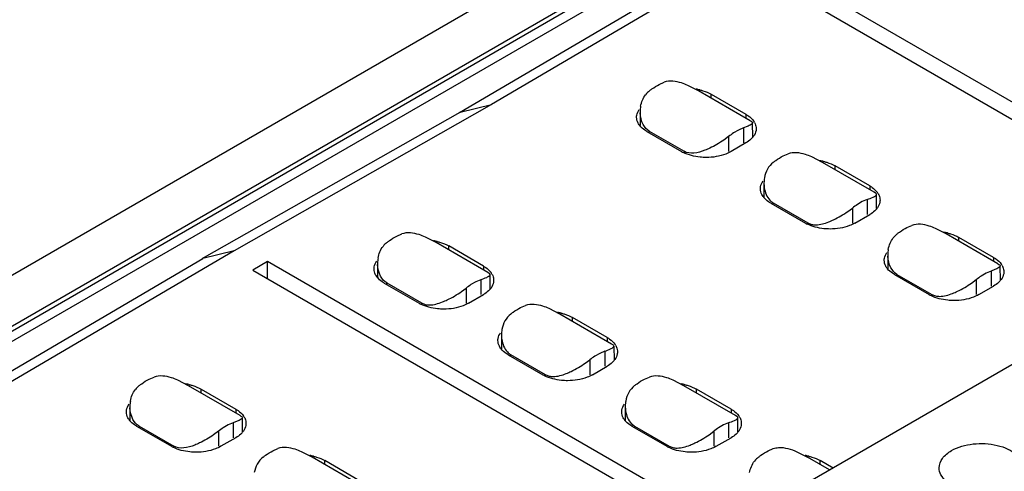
# Model space of a CAD drawing. Header units: inches. Extents: x 0 to 22, y 0 to 17.
# Tile 13 of 51: x 3.566 to 4.12, y 13.627 to 13.881. Entities that reach past the tile are written whole.
import ezdxf

# ---------------------------------------------------------------- set-up
doc = ezdxf.new("R2010")
doc.units = ezdxf.units.IN
doc.header["$LTSCALE"] = 1.21
doc.header["$MEASUREMENT"] = 0
doc.layers.get('0').update_dxf_attribs({"linetype": 'CONTINUOUS'})

msp = doc.modelspace()

# ---------------------------------------------------------------- linework, layer by layer
at = {"color": 7, "linetype": 'CONTINUOUS'}
for p, q in [((4.736179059, 14.0406562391), (3.5892184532, 13.3784155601)), ((4.027687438, 14.0062513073), (2.8807268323, 13.3440106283)), ((4.0594337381, 13.9959112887), (2.9124731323, 13.3336706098)), ((2.915898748, 13.3330741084), (4.0628593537, 13.9953147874)), ((4.0674935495, 13.9920293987), (2.9205329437, 13.3297887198)), ((3.8135962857, 13.8288041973), (3.9560758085, 13.9124525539)), ((3.9736108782, 13.9167695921), (3.8314919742, 13.8332670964)), ((4.2517887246, 13.7609753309), (3.9924506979, 13.9107138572)), ((3.984099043, 13.9058917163), (4.2434370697, 13.75615319)), ((3.9259016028, 13.8446282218), (3.9286660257, 13.8458216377)), ((3.9479435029, 13.840978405), (3.9419412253, 13.8440915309)), ((3.9770142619, 13.8241934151), (3.9479435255, 13.840978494)), ((3.9550808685, 13.8368574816), (3.9550808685, 13.8390626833)), ((3.9550808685, 13.8390626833), (3.9745680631, 13.8278110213)), ((3.6689921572, 13.7467564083), (3.8139569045, 13.8289500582)), ((3.8314919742, 13.8332670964), (3.6868707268, 13.7512094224)), ((3.8139569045, 13.8289500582), (3.813613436, 13.8288141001)), ((3.8139569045, 13.8289500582), (3.8314919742, 13.8332670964)), ((3.9151235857, 13.8294653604), (3.9150632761, 13.8214855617)), ((3.9745680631, 13.8278110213), (3.9745680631, 13.8256058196)), ((3.9188903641, 13.8181667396), (3.9383775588, 13.8069150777)), ((3.9202760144, 13.8173666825), (3.9202830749, 13.8183008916)), ((3.9202830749, 13.8183008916), (3.9397705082, 13.8070490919)), ((3.9703783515, 13.8189479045), (3.9675901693, 13.8173403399)), ((3.9731458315, 13.8201395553), (3.9703783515, 13.8189479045)), ((3.9731458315, 13.8201395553), (3.9731775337, 13.8117319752)), ((3.9752901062, 13.8209565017), (3.9731458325, 13.8201395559)), ((3.9783813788, 13.8150440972), (3.9783515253, 13.822961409)), ((3.9648252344, 13.8153422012), (3.9621065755, 13.81334089)), ((3.9648252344, 13.8153422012), (3.9648252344, 13.8069150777)), ((3.9397705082, 13.8070490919), (3.9397705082, 13.8063795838)), ((3.9745680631, 13.8117372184), (3.9662164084, 13.8069150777)), ((3.9954987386, 13.8044437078), (3.9982631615, 13.8056371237)), ((4.0175406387, 13.800793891), (4.0115383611, 13.8039070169)), ((4.0466113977, 13.7840089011), (4.0175406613, 13.8007939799)), ((4.0246779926, 13.7966729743), (4.0246779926, 13.798878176)), ((4.0441651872, 13.7876265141), (4.0246779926, 13.798878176)), ((3.9847207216, 13.7892808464), (3.9846604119, 13.7813010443)), ((4.0441651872, 13.7876265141), (4.0441651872, 13.7854213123)), ((4.0427429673, 13.7799550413), (4.0399754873, 13.7787633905)), ((4.0427429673, 13.7799550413), (4.0427746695, 13.771547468)), ((4.0474107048, 13.7835018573), (4.0466115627, 13.784008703)), ((4.0476882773, 13.782276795), (4.047948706, 13.7827768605)), ((4.0479785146, 13.7748596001), (4.0479486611, 13.7827768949)), ((3.9884874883, 13.7779822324), (4.0079746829, 13.7667305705)), ((3.9898731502, 13.7771821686), (3.9898802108, 13.7781163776)), ((3.9898802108, 13.7781163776), (4.009367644, 13.7668645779)), ((4.0318259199, 13.7732403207), (4.0344217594, 13.7751580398)), ((4.0344223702, 13.7751576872), (4.0344223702, 13.7667305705)), ((4.0399754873, 13.7787633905), (4.0371873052, 13.7771558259)), ((4.0358135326, 13.7667305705), (4.0441651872, 13.7715527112)), ((4.009367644, 13.7668645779), (4.009367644, 13.766195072)), ((4.009367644, 13.7668645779), (4.0114927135, 13.7660210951)), ((4.065095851, 13.7642592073), (4.067860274, 13.7654526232)), ((4.0871377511, 13.7606093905), (4.0811354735, 13.7637225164)), ((3.7783556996, 13.7594370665), (3.7811201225, 13.7606304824)), ((3.8003975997, 13.7557872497), (3.7943953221, 13.7589003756)), ((4.1162085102, 13.7438244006), (4.0871377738, 13.7606094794)), ((4.0942751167, 13.7564884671), (4.0942751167, 13.7586936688)), ((4.1137623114, 13.7474420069), (4.0942751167, 13.7586936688)), ((3.8294683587, 13.7390022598), (3.8003976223, 13.7557873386)), ((3.8075349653, 13.7516663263), (3.8075349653, 13.753871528)), ((3.8270221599, 13.742619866), (3.8075349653, 13.753871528)), ((3.5268561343, 13.6632440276), (3.6693356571, 13.7468923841)), ((3.6868707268, 13.7512094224), (3.5447518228, 13.6677069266)), ((3.6689922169, 13.7467564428), (3.6689750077, 13.7467465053)), ((3.6693356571, 13.7468923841), (3.6689922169, 13.7467564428)), ((3.6868707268, 13.7512094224), (3.6693356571, 13.7468923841)), ((4.054317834, 13.7490963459), (4.0542575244, 13.7411165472)), ((4.1137623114, 13.7474420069), (4.1137623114, 13.7452368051)), ((3.7057105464, 13.7451536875), (3.6973588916, 13.7403315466)), ((3.7057105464, 13.7355094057), (3.7057105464, 13.7451536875)), ((3.9650485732, 13.5954151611), (3.7057105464, 13.7451536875)), ((3.7675776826, 13.7442742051), (3.7675173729, 13.7362944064)), ((3.8270221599, 13.742619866), (3.8270221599, 13.7404146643)), ((4.1144843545, 13.7405874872), (4.1123400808, 13.7397705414)), ((4.1175756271, 13.7346750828), (4.1175457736, 13.7425923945)), ((3.6973588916, 13.7403315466), (3.9566969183, 13.5905930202)), ((3.8255999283, 13.7349484), (3.8228324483, 13.7337567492)), ((3.8255999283, 13.7349484), (3.8256316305, 13.7265408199)), ((3.8302676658, 13.738495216), (3.8294685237, 13.7390020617)), ((3.8305452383, 13.7372701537), (3.830805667, 13.7377702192)), ((3.8308354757, 13.7298529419), (3.8308056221, 13.7377702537)), ((4.0580846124, 13.7377977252), (4.077571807, 13.7265460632)), ((4.0594702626, 13.7369976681), (4.0594773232, 13.7379318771)), ((4.0594773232, 13.7379318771), (4.0789647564, 13.7266800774)), ((4.1014230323, 13.7330558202), (4.1040188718, 13.7349735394)), ((4.1040194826, 13.7349731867), (4.1040194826, 13.7265460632)), ((4.1095725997, 13.73857889), (4.1067844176, 13.7369713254)), ((4.1123400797, 13.7397705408), (4.1095725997, 13.73857889)), ((4.1123400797, 13.7397705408), (4.1123717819, 13.7313629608)), ((3.771344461, 13.7329755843), (3.7908316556, 13.7217239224)), ((3.7727301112, 13.7321755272), (3.7727371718, 13.7331097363)), ((3.7727371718, 13.7331097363), (3.792224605, 13.7218579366)), ((3.8146828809, 13.7282336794), (3.8172787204, 13.7301513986)), ((3.8172793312, 13.7301510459), (3.8172793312, 13.7217239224)), ((3.8228324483, 13.7337567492), (3.8200442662, 13.7321491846)), ((4.1054106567, 13.7265460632), (4.1137623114, 13.731368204)), ((3.8186705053, 13.7217239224), (3.8270221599, 13.7265460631)), ((4.0789647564, 13.7266800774), (4.0789647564, 13.7260105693)), ((4.0789647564, 13.7266800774), (4.081089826, 13.7258365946)), ((3.792224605, 13.7218579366), (3.792224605, 13.7211884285)), ((3.792224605, 13.7218579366), (3.7943496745, 13.7210144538)), ((3.8479528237, 13.7192525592), (3.8507172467, 13.7204459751)), ((3.8699947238, 13.7156027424), (3.8639924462, 13.7187158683)), ((3.8990654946, 13.6988177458), (3.8699947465, 13.7156028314)), ((3.8771320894, 13.711481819), (3.8771320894, 13.7136870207)), ((3.8966192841, 13.7024353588), (3.8771320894, 13.7136870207)), ((3.8371748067, 13.7040896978), (3.8371144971, 13.6961098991)), ((3.8966192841, 13.7024353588), (3.8966192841, 13.700230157)), ((3.8998648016, 13.698310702), (3.8990656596, 13.6988175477)), ((3.9001423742, 13.6970856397), (3.9004028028, 13.6975857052)), ((3.900402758, 13.6975857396), (3.9004326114, 13.6896684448)), ((3.8409415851, 13.6927910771), (3.8604287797, 13.6815394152)), ((3.8423272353, 13.69199102), (3.8423342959, 13.6929252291)), ((3.8423342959, 13.6929252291), (3.8618217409, 13.6816734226)), ((3.8924295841, 13.6935722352), (3.889641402, 13.6919646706)), ((3.8951970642, 13.694763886), (3.8924295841, 13.6935722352)), ((3.8951970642, 13.694763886), (3.8952287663, 13.6863563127)), ((3.8842800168, 13.6880491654), (3.8868758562, 13.6899668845)), ((3.886876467, 13.6899665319), (3.886876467, 13.6815394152)), ((3.8882676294, 13.6815394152), (3.8966192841, 13.6863615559)), ((3.6391614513, 13.679068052), (3.6419258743, 13.680261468)), ((3.8618217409, 13.6816734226), (3.8618217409, 13.6810039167)), ((3.8618217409, 13.6816734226), (3.8639468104, 13.6808299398)), ((3.9175499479, 13.679068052), (3.9203143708, 13.6802614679)), ((3.6612033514, 13.6754182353), (3.6552010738, 13.6785313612)), ((3.6902741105, 13.6586332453), (3.6612033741, 13.6754183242)), ((3.939591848, 13.6754182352), (3.9335895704, 13.6785313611)), ((3.968662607, 13.6586332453), (3.9395918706, 13.6754183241)), ((3.668340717, 13.6712973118), (3.668340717, 13.6735025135)), ((3.668340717, 13.6735025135), (3.6878279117, 13.6622508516)), ((3.9467292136, 13.6712973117), (3.9467292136, 13.6735025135)), ((3.9662164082, 13.6622508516), (3.9467292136, 13.6735025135)), ((3.6283834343, 13.6639051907), (3.6283231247, 13.6559253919)), ((3.9067719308, 13.6639051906), (3.9067116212, 13.6559253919)), ((3.6878279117, 13.6622508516), (3.6878279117, 13.6600456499)), ((3.6916412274, 13.6494839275), (3.6916113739, 13.6574012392)), ((3.9662164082, 13.6622508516), (3.9662164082, 13.6600456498)), ((3.969461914, 13.6581262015), (3.968662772, 13.6586330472)), ((3.9697394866, 13.6569011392), (3.9699999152, 13.6574012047)), ((3.9700297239, 13.6494839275), (3.9699998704, 13.6574012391)), ((3.6321502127, 13.6526065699), (3.6516374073, 13.6413549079)), ((3.6335358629, 13.6518065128), (3.6335429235, 13.6527407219)), ((3.6335429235, 13.6527407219), (3.6530303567, 13.6414889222)), ((3.6836382, 13.6533877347), (3.6808500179, 13.6517801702)), ((3.6864056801, 13.6545793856), (3.6836382, 13.6533877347)), ((3.6864056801, 13.6545793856), (3.6864373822, 13.6461718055)), ((3.6885499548, 13.655396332), (3.6864056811, 13.6545793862)), ((3.9105387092, 13.6526065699), (3.9300259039, 13.6413549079)), ((3.9119243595, 13.6518065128), (3.91193142, 13.6527407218)), ((3.91193142, 13.6527407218), (3.9314188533, 13.6414889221)), ((3.9620266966, 13.6533877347), (3.9592385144, 13.6517801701)), ((3.9647941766, 13.6545793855), (3.9620266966, 13.6533877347)), ((3.9647941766, 13.6545793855), (3.9648258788, 13.6461718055)), ((3.6780850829, 13.6497820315), (3.675366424, 13.6477807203)), ((3.6780850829, 13.6497820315), (3.6780850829, 13.6413549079)), ((3.9538771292, 13.6478646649), (3.9564729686, 13.649782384)), ((3.9564735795, 13.6497820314), (3.9564735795, 13.6413549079)), ((3.6530303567, 13.6414889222), (3.6530303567, 13.640819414)), ((3.6878279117, 13.6461770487), (3.679476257, 13.6413549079)), ((3.9314188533, 13.6414889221), (3.9314188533, 13.640819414)), ((3.9314188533, 13.6414889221), (3.9335439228, 13.6406454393)), ((3.9578647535, 13.6413549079), (3.9662164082, 13.6461770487)), ((3.7087585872, 13.638883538), (3.7115230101, 13.640076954)), ((3.7308004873, 13.6352337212), (3.7247982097, 13.6383468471)), ((3.7598712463, 13.6184487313), (3.7308005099, 13.6352338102)), ((3.987147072, 13.6388835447), (3.9899114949, 13.6400769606)), ((4.0031904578, 13.638345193), (4.0091889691, 13.6352337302)), ((4.0216005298, 13.6280675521), (4.0091889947, 13.6352338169)), ((3.7379378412, 13.6311128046), (3.7379378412, 13.6333180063)), ((3.7574250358, 13.6220663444), (3.7379378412, 13.6333180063)), ((4.0163263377, 13.6311128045), (4.0163263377, 13.6333180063)), ((4.0235101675, 13.629170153), (4.0163263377, 13.6333180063))]:
    msp.add_line(p, q, dxfattribs=at)
for centre, radius, start, end in [((3.9283861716, 13.8309328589), 0.0129030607, 128.5473838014, 142.1641096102), ((3.9416729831, 13.8121356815), 0.0302177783, 76.677564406, 80.642562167), ((3.9327073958, 13.829334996), 0.0175843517, 179.5752957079, 182.3649227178), ((3.9323539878, 13.8293454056), 0.017230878, 170.0078885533, 179.6011979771), ((3.9715773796, 13.8188950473), 0.008944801, 29.3295554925, 35.5044624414), ((3.9226174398, 13.8276013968), 0.0098455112, 215.4728787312, 218.666456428), ((3.9867751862, 13.7878809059), 0.0351556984, 123.0735863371, 128.6355207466), ((3.9701618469, 13.8217161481), 0.010715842, 318.1775812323, 321.2412475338), ((3.9708312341, 13.8211791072), 0.0098576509, 321.2395829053, 324.5257883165), ((3.9480072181, 13.8236175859), 0.0192796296, 240.0348432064, 243.4778412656), ((4.0112701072, 13.7719511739), 0.0302177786, 76.6775644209, 80.6425632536), ((4.0019480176, 13.7891611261), 0.0172277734, 169.982311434, 179.6019124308), ((3.9922145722, 13.7874168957), 0.0098455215, 215.4728798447, 218.666536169), ((3.9942075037, 13.7854337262), 0.0085061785, 223.8237123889, 232.6151527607), ((4.0411742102, 13.7787103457), 0.0089451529, 29.3342695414, 35.5043839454), ((3.9938317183, 13.7849473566), 0.0078915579, 232.6389874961, 239.9519623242), ((4.0563723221, 13.7476963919), 0.0351556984, 123.0735863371, 128.6355207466), ((4.0397588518, 13.78153174), 0.010715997, 318.1764392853, 321.2413089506), ((4.0404283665, 13.7809945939), 0.0098576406, 321.239662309, 324.5257894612), ((4.0176043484, 13.7834330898), 0.0192796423, 240.0348439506, 243.4778775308), ((4.0675804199, 13.7505638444), 0.0129030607, 128.5473838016, 142.1641096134), ((4.0808672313, 13.7317666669), 0.0302177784, 76.6775644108, 80.642562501), ((3.7808402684, 13.7457417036), 0.0129030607, 128.5473838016, 142.1641096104), ((3.7941270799, 13.7269445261), 0.0302177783, 76.6775644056, 80.642562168), ((4.071548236, 13.7489763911), 0.017230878, 170.0078885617, 179.601197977), ((3.7848080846, 13.7441542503), 0.017230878, 170.0078885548, 179.601197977), ((4.0719016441, 13.7489659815), 0.0175843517, 179.5752957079, 182.3649227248), ((3.7851614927, 13.7441438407), 0.0175843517, 179.5752957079, 182.3649227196), ((4.061811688, 13.7472323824), 0.0098455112, 215.4728787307, 218.6664564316), ((4.1107716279, 13.7385260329), 0.0089448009, 29.3295549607, 35.50446245), ((3.7750715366, 13.7424102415), 0.0098455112, 215.4728787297, 218.6664564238), ((3.8240311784, 13.7337036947), 0.0089451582, 29.334341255, 35.5043827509), ((4.1259694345, 13.7075118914), 0.0351556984, 123.0735863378, 128.6355207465), ((4.1100254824, 13.7408100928), 0.0098576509, 321.2395829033, 324.5257883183), ((3.8392292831, 13.7026897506), 0.0351556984, 123.0735863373, 128.6355207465), ((3.8226158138, 13.736525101), 0.0107160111, 318.1764187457, 321.2412314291), ((3.8232853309, 13.7359879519), 0.0098576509, 321.239582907, 324.5257883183), ((4.1093560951, 13.7413471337), 0.0107158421, 318.1775809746, 321.2412475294), ((4.0872014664, 13.7432485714), 0.0192796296, 240.034843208, 243.4778413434), ((3.8004613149, 13.7384264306), 0.0192796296, 240.0348432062, 243.4778412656), ((3.8637242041, 13.6867600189), 0.0302177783, 76.6775644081, 80.642562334), ((3.8544021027, 13.7039699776), 0.0172277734, 169.9823114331, 179.6019124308), ((3.8446686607, 13.7022257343), 0.0098455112, 215.4728787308, 218.6664564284), ((3.893628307, 13.6935191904), 0.0089451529, 29.3342695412, 35.5043839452), ((3.8466615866, 13.7002425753), 0.0085061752, 223.8237113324, 232.6152457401), ((3.8462858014, 13.6997562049), 0.0078915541, 232.6390829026, 239.9519635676), ((3.9088264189, 13.6625052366), 0.0351556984, 123.0735863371, 128.6355207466), ((3.8922130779, 13.696340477), 0.0107158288, 318.1775959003, 321.2413249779), ((3.8928824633, 13.6958034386), 0.0098576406, 321.2396623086, 324.525789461), ((3.8700584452, 13.6982419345), 0.0192796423, 240.034843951, 243.4778775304), ((3.6416460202, 13.6653726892), 0.0129030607, 128.5473838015, 142.164109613), ((3.6549328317, 13.6465755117), 0.0302177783, 76.6775644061, 80.6425621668), ((3.9333213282, 13.6465755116), 0.0302177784, 76.6775644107, 80.6425625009), ((3.6459672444, 13.6637748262), 0.0175843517, 179.5752957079, 182.3649227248), ((3.6456138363, 13.6637852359), 0.017230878, 170.0078885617, 179.601197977), ((3.9239992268, 13.6637854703), 0.0172277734, 169.9823114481, 179.6019124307), ((3.6848372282, 13.6533348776), 0.008944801, 29.3295554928, 35.5044624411), ((3.9632254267, 13.6533346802), 0.0089451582, 29.3343407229, 35.5043827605), ((3.6358772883, 13.6620412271), 0.0098455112, 215.4728787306, 218.6664564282), ((3.9142657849, 13.6620412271), 0.0098455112, 215.4728787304, 218.6664564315), ((3.9162587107, 13.660058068), 0.0085061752, 223.8237113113, 232.6152455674), ((3.9158829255, 13.6595716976), 0.0078915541, 232.6390827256, 239.9519635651), ((3.7000350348, 13.6223207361), 0.0351556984, 123.0735863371, 128.6355207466), ((3.6834216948, 13.656155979), 0.0107158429, 318.1775753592, 321.2412474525), ((3.6840910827, 13.6556189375), 0.0098576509, 321.2395829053, 324.5257883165), ((3.9784235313, 13.6223207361), 0.0351556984, 123.0735863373, 128.6355207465), ((3.9618101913, 13.656155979), 0.0107158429, 318.1775751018, 321.2412474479), ((3.9624795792, 13.6556189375), 0.0098576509, 321.2395829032, 324.5257883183), ((3.6612670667, 13.6580574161), 0.0192796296, 240.0348432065, 243.4778412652), ((3.9396555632, 13.6580574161), 0.0192796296, 240.0348432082, 243.477841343), ((3.7245299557, 13.6063910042), 0.0302177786, 76.6775644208, 80.6425632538), ((3.9896316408, 13.6251881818), 0.0129030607, 128.5473838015, 142.1641096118), ((4.0029184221, 13.6063908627), 0.0302179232, 76.6775705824, 80.643003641)]:
    msp.add_arc(centre, radius, start, end, dxfattribs=at)
for points, knots in [([(3.9419412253, 13.8440915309), (3.9407930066, 13.8445982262), (3.9366382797, 13.8462219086), (3.9317308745, 13.8469175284), (3.9286666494, 13.8458212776)], [0, 0, 0, 0, 0.2783141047, 1, 1, 1, 1]), ([(3.9203454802, 13.8410242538), (3.9207968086, 13.8413830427), (3.9225569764, 13.8427185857), (3.9244435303, 13.8438927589), (3.9259016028, 13.8446282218)], [0, 0, 0, 0, 0.2609334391, 1, 1, 1, 1]), ([(3.9486360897, 13.8415402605), (3.9492294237, 13.8413994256), (3.9514541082, 13.8407956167), (3.9536121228, 13.8399107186), (3.9550808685, 13.8390626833)], [0, 0, 0, 0, 0.2644710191, 1, 1, 1, 1]), ([(3.9131251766, 13.8262036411), (3.9131251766, 13.8265729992), (3.9132543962, 13.8281082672), (3.9139234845, 13.8295701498), (3.9145993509, 13.830519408)], [0, 0, 0, 0, 0.240680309, 1, 1, 1, 1]), ([(3.9145993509, 13.8218878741), (3.9143625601, 13.8222204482), (3.913552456, 13.8235224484), (3.9131251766, 13.8250781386), (3.9131251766, 13.8262036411)], [0, 0, 0, 0, 0.2661815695, 1, 1, 1, 1]), ([(3.9745680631, 13.8278110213), (3.975013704, 13.8275537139), (3.9766160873, 13.8265351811), (3.9780550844, 13.8252190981), (3.9788590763, 13.8240898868)], [0, 0, 0, 0, 0.2707257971, 1, 1, 1, 1]), ([(3.977014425, 13.8241932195), (3.9773359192, 13.8240075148), (3.9778277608, 13.8237228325), (3.9782821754, 13.8232838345), (3.9783360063, 13.8230781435)], [0, 0, 0, 0, 0.6358606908, 1, 1, 1, 1]), ([(3.9188903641, 13.8181667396), (3.9184909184, 13.8183973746), (3.91703629, 13.8193131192), (3.9157161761, 13.8204669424), (3.9149301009, 13.8214500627)], [0, 0, 0, 0, 0.2681683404, 1, 1, 1, 1]), ([(3.9783515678, 13.8229613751), (3.9783532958, 13.8225755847), (3.9771059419, 13.8217123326), (3.9760821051, 13.8212823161), (3.9752901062, 13.8209565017)], [0, 0, 0, 0, 0.3105753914, 1, 1, 1, 1]), ([(3.9803332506, 13.8197741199), (3.9803332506, 13.8194047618), (3.980204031, 13.8178694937), (3.9795349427, 13.8164076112), (3.9788590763, 13.8154583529)], [0, 0, 0, 0, 0.240680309, 1, 1, 1, 1]), ([(3.9793756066, 13.8232764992), (3.9795309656, 13.8229993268), (3.9800673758, 13.8219058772), (3.9803332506, 13.8206740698), (3.9803332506, 13.8197741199)], [0, 0, 0, 0, 0.2609387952, 1, 1, 1, 1]), ([(3.9621065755, 13.81334089), (3.9596069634, 13.8116288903), (3.9561154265, 13.8095923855), (3.9524358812, 13.807968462), (3.9515146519, 13.8076059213)], [0, 0, 0, 0, 0.7537122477, 1, 1, 1, 1]), ([(3.9781474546, 13.8145705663), (3.9779085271, 13.8143033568), (3.9768370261, 13.8132153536), (3.9755786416, 13.8123207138), (3.9745680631, 13.8117372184)], [0, 0, 0, 0, 0.2349905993, 1, 1, 1, 1]), ([(3.9515146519, 13.8076059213), (3.9495470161, 13.8068315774), (3.9457051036, 13.8055724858), (3.9414171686, 13.8060983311), (3.9397705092, 13.8070490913)], [0, 0, 0, 0, 0.5265307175, 1, 1, 1, 1]), ([(3.9662164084, 13.8069150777), (3.9652651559, 13.8063658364), (3.9608947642, 13.8043396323), (3.9559996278, 13.8035863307), (3.9522969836, 13.8035863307)], [0, 0, 0, 0, 0.228788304, 1, 1, 1, 1]), ([(3.9522969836, 13.8035863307), (3.9511308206, 13.8035863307), (3.946721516, 13.8038137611), (3.9423074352, 13.804912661), (3.9393980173, 13.8063669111)], [0, 0, 0, 0, 0.2639102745, 1, 1, 1, 1]), ([(3.989942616, 13.8008397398), (3.9903939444, 13.8011985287), (3.9921541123, 13.8025340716), (3.9940406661, 13.8037082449), (3.9954987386, 13.8044437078)], [0, 0, 0, 0, 0.2609334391, 1, 1, 1, 1]), ([(4.0115383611, 13.8039070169), (4.0103901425, 13.8044137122), (4.0062354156, 13.8060373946), (4.0013280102, 13.8067330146), (3.9982637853, 13.8056367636)], [0, 0, 0, 0, 0.2783141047, 1, 1, 1, 1]), ([(4.0182332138, 13.8013557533), (4.0188265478, 13.8012149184), (4.0210512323, 13.8006111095), (4.023209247, 13.7997262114), (4.0246779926, 13.798878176)], [0, 0, 0, 0, 0.2644710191, 1, 1, 1, 1]), ([(3.9899432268, 13.8008393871), (3.9886173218, 13.7997853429), (3.9863808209, 13.7971051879), (3.9852790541, 13.7938268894), (3.9849828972, 13.7921579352)], [0, 0, 0, 0, 0.4998222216, 1, 1, 1, 1]), ([(3.9827223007, 13.7860191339), (3.9827223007, 13.786388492), (3.9828515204, 13.78792376), (3.9835206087, 13.7893856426), (3.984196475, 13.7903349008)], [0, 0, 0, 0, 0.240680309, 1, 1, 1, 1]), ([(3.984196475, 13.7817033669), (3.9839596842, 13.782035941), (3.9831495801, 13.7833379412), (3.9827223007, 13.7848936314), (3.9827223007, 13.7860191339)], [0, 0, 0, 0, 0.2661815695, 1, 1, 1, 1]), ([(3.98472066, 13.7892808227), (3.9847140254, 13.7883881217), (3.9849449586, 13.7849380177), (3.9862819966, 13.7814039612), (3.9880705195, 13.7795436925)], [0, 0, 0, 0, 0.2570244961, 1, 1, 1, 1]), ([(4.0441651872, 13.7876265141), (4.0446108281, 13.7873692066), (4.0462132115, 13.7863506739), (4.0476522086, 13.7850345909), (4.0484562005, 13.7839053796)], [0, 0, 0, 0, 0.2707257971, 1, 1, 1, 1]), ([(3.9884874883, 13.7779822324), (3.9880880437, 13.7782128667), (3.9866334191, 13.7791286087), (3.9853133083, 13.7802824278), (3.9845272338, 13.7812655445)], [0, 0, 0, 0, 0.2681682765, 1, 1, 1, 1]), ([(4.0427423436, 13.7799554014), (4.0438479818, 13.7803492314), (4.0455226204, 13.7810204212), (4.0472260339, 13.7818153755), (4.0476882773, 13.782276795)], [0, 0, 0, 0, 0.6424767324, 1, 1, 1, 1]), ([(4.047948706, 13.7827768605), (4.0479484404, 13.7828357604), (4.0478796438, 13.7831447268), (4.0476109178, 13.7833536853), (4.0474107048, 13.7835018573)], [0, 0, 0, 0, 0.1912483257, 1, 1, 1, 1]), ([(4.0499303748, 13.7795896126), (4.0499303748, 13.7792202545), (4.0498011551, 13.7776849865), (4.0491320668, 13.7762231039), (4.0484562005, 13.7752738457)], [0, 0, 0, 0, 0.240680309, 1, 1, 1, 1]), ([(4.0489723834, 13.7830926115), (4.0491277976, 13.7828153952), (4.0496643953, 13.7817217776), (4.0499303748, 13.7804897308), (4.0499303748, 13.7795896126)], [0, 0, 0, 0, 0.2609424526, 1, 1, 1, 1]), ([(4.0477444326, 13.7743858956), (4.0475055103, 13.7741187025), (4.0464340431, 13.7730307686), (4.0451757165, 13.7721361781), (4.0441651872, 13.7715527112)], [0, 0, 0, 0, 0.2349914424, 1, 1, 1, 1]), ([(4.0211149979, 13.7674226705), (4.0220476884, 13.7677898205), (4.0257703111, 13.7694354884), (4.0293017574, 13.7715008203), (4.0318259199, 13.7732403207)], [0, 0, 0, 0, 0.2464085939, 1, 1, 1, 1]), ([(4.0218941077, 13.7634018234), (4.020727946, 13.7634018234), (4.0163186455, 13.7636292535), (4.011904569, 13.7647281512), (4.0089951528, 13.7661823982)], [0, 0, 0, 0, 0.2639102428, 1, 1, 1, 1]), ([(4.0114927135, 13.7660210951), (4.0122431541, 13.7658397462), (4.0155376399, 13.7655182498), (4.0187865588, 13.7665060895), (4.0211149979, 13.7674226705)], [0, 0, 0, 0, 0.2357818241, 1, 1, 1, 1]), ([(4.0358135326, 13.7667305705), (4.03486228, 13.7661813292), (4.0304918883, 13.7641551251), (4.025596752, 13.7634018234), (4.0218941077, 13.7634018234)], [0, 0, 0, 0, 0.228788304, 1, 1, 1, 1]), ([(4.0595397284, 13.7606552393), (4.0599910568, 13.7610140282), (4.0617512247, 13.7623495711), (4.0636377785, 13.7635237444), (4.065095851, 13.7642592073)], [0, 0, 0, 0, 0.2609334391, 1, 1, 1, 1]), ([(4.0811354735, 13.7637225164), (4.0799872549, 13.7642292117), (4.075832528, 13.7658528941), (4.0709251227, 13.7665485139), (4.0678608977, 13.7654522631)], [0, 0, 0, 0, 0.2783141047, 1, 1, 1, 1]), ([(3.772799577, 13.7558330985), (3.7732509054, 13.7561918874), (3.7750110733, 13.7575274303), (3.7768976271, 13.7587016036), (3.7783556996, 13.7594370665)], [0, 0, 0, 0, 0.2609334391, 1, 1, 1, 1]), ([(3.7943953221, 13.7589003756), (3.7932471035, 13.7594070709), (3.7890923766, 13.7610307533), (3.7841849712, 13.7617263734), (3.7811207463, 13.7606301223)], [0, 0, 0, 0, 0.2783141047, 1, 1, 1, 1]), ([(4.0878303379, 13.7611712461), (4.0884236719, 13.7610304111), (4.0906483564, 13.7604266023), (4.0928063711, 13.7595417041), (4.0942751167, 13.7586936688)], [0, 0, 0, 0, 0.2644710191, 1, 1, 1, 1]), ([(3.8010901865, 13.7563491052), (3.8016835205, 13.7562082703), (3.803908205, 13.7556044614), (3.8060662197, 13.7547195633), (3.8075349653, 13.753871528)], [0, 0, 0, 0, 0.2644710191, 1, 1, 1, 1]), ([(4.0523194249, 13.7458346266), (4.0523194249, 13.7462039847), (4.0524486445, 13.7477392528), (4.0531177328, 13.7492011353), (4.0537935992, 13.7501503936)], [0, 0, 0, 0, 0.240680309, 1, 1, 1, 1]), ([(4.1137623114, 13.7474420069), (4.1142079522, 13.7471846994), (4.1158103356, 13.7461661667), (4.1172493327, 13.7448500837), (4.1180533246, 13.7437208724)], [0, 0, 0, 0, 0.2707257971, 1, 1, 1, 1]), ([(3.7655792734, 13.7410124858), (3.7655792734, 13.7413818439), (3.7657084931, 13.7429171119), (3.7663775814, 13.7443789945), (3.7670534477, 13.7453282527)], [0, 0, 0, 0, 0.240680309, 1, 1, 1, 1]), ([(3.7670534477, 13.7366967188), (3.7668166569, 13.7370292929), (3.7660065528, 13.7383312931), (3.7655792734, 13.7398869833), (3.7655792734, 13.7410124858)], [0, 0, 0, 0, 0.2661815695, 1, 1, 1, 1]), ([(3.8270221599, 13.742619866), (3.8274678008, 13.7423625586), (3.8290701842, 13.7413440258), (3.8305091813, 13.7400279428), (3.8313131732, 13.7388987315)], [0, 0, 0, 0, 0.2707257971, 1, 1, 1, 1]), ([(4.0537935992, 13.7415188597), (4.0535568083, 13.7418514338), (4.0527467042, 13.743153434), (4.0523194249, 13.7447091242), (4.0523194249, 13.7458346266)], [0, 0, 0, 0, 0.2661815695, 1, 1, 1, 1]), ([(4.0580846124, 13.7377977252), (4.0576851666, 13.7380283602), (4.0562305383, 13.7389441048), (4.0549104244, 13.740097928), (4.0541243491, 13.7410810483)], [0, 0, 0, 0, 0.2681683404, 1, 1, 1, 1]), ([(4.117545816, 13.7425923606), (4.1175475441, 13.7422065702), (4.1163001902, 13.7413433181), (4.1152763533, 13.7409133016), (4.1144843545, 13.7405874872)], [0, 0, 0, 0, 0.3105753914, 1, 1, 1, 1]), ([(4.1162086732, 13.743824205), (4.1165301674, 13.7436385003), (4.1170220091, 13.743353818), (4.1174764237, 13.74291482), (4.1175302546, 13.742709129)], [0, 0, 0, 0, 0.6358606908, 1, 1, 1, 1]), ([(4.1185698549, 13.7429074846), (4.1187252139, 13.7426303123), (4.1192616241, 13.7415368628), (4.1195274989, 13.7403050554), (4.1195274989, 13.7394051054)], [0, 0, 0, 0, 0.2609387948, 1, 1, 1, 1]), ([(3.771344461, 13.7329755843), (3.7709450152, 13.7332062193), (3.7694903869, 13.7341219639), (3.768170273, 13.7352757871), (3.7673841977, 13.7362589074)], [0, 0, 0, 0, 0.2681683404, 1, 1, 1, 1]), ([(3.8255993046, 13.7349487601), (3.8267049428, 13.7353425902), (3.8283795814, 13.7360137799), (3.8300829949, 13.7368087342), (3.8305452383, 13.7372701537)], [0, 0, 0, 0, 0.6424767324, 1, 1, 1, 1]), ([(3.830805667, 13.7377702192), (3.8308054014, 13.7378291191), (3.8307366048, 13.7381380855), (3.8304678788, 13.738347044), (3.8302676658, 13.738495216)], [0, 0, 0, 0, 0.1912483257, 1, 1, 1, 1]), ([(3.8318293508, 13.7380859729), (3.8319847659, 13.7378087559), (3.8325213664, 13.7367151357), (3.8327873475, 13.7354830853), (3.8327873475, 13.7345829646)], [0, 0, 0, 0, 0.2609425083, 1, 1, 1, 1]), ([(4.1195274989, 13.7394051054), (4.1195274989, 13.7390357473), (4.1193982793, 13.7375004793), (4.118729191, 13.7360385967), (4.1180533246, 13.7350893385)], [0, 0, 0, 0, 0.240680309, 1, 1, 1, 1]), ([(3.8306014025, 13.7293792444), (3.8303624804, 13.7291120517), (3.8292910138, 13.7280241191), (3.8280326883, 13.7271295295), (3.8270221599, 13.7265460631)], [0, 0, 0, 0, 0.2349914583, 1, 1, 1, 1]), ([(3.8327873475, 13.7345829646), (3.8327873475, 13.7342136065), (3.8326581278, 13.7326783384), (3.8319890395, 13.7312164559), (3.8313131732, 13.7302671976)], [0, 0, 0, 0, 0.240680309, 1, 1, 1, 1]), ([(4.0907121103, 13.72723817), (4.0916448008, 13.72760532), (4.0953674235, 13.7292509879), (4.0988988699, 13.7313163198), (4.1014230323, 13.7330558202)], [0, 0, 0, 0, 0.2464085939, 1, 1, 1, 1]), ([(4.1173417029, 13.7342015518), (4.1171027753, 13.7339343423), (4.1160312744, 13.7328463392), (4.1147728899, 13.7319516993), (4.1137623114, 13.731368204)], [0, 0, 0, 0, 0.2349905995, 1, 1, 1, 1]), ([(3.8039719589, 13.7224160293), (3.8049046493, 13.7227831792), (3.8086272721, 13.7244288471), (3.8121587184, 13.726494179), (3.8146828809, 13.7282336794)], [0, 0, 0, 0, 0.2464085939, 1, 1, 1, 1]), ([(4.0914912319, 13.7232173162), (4.0903250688, 13.7232173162), (4.0859157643, 13.7234447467), (4.0815016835, 13.7245436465), (4.0785922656, 13.7259978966)], [0, 0, 0, 0, 0.2639102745, 1, 1, 1, 1]), ([(4.081089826, 13.7258365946), (4.0818402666, 13.7256552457), (4.0851347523, 13.7253337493), (4.0883836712, 13.726321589), (4.0907121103, 13.72723817)], [0, 0, 0, 0, 0.2357818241, 1, 1, 1, 1]), ([(4.1054106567, 13.7265460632), (4.1044594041, 13.7259968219), (4.1000890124, 13.7239706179), (4.0951938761, 13.7232173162), (4.0914912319, 13.7232173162)], [0, 0, 0, 0, 0.228788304, 1, 1, 1, 1]), ([(3.8047510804, 13.7183951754), (3.8035849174, 13.7183951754), (3.7991756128, 13.7186226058), (3.794761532, 13.7197215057), (3.7918521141, 13.7211757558)], [0, 0, 0, 0, 0.2639102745, 1, 1, 1, 1]), ([(3.7943496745, 13.7210144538), (3.7951001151, 13.7208331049), (3.7983946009, 13.7205116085), (3.8016435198, 13.7214994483), (3.8039719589, 13.7224160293)], [0, 0, 0, 0, 0.2357818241, 1, 1, 1, 1]), ([(3.8186705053, 13.7217239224), (3.8177192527, 13.7211746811), (3.813348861, 13.719148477), (3.8084537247, 13.7183951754), (3.8047510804, 13.7183951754)], [0, 0, 0, 0, 0.228788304, 1, 1, 1, 1]), ([(3.8423967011, 13.7156485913), (3.8428480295, 13.7160073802), (3.8446081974, 13.7173429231), (3.8464947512, 13.7185170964), (3.8479528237, 13.7192525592)], [0, 0, 0, 0, 0.2609334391, 1, 1, 1, 1]), ([(3.8639924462, 13.7187158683), (3.8628442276, 13.7192225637), (3.8586895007, 13.720846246), (3.8537820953, 13.7215418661), (3.8507178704, 13.720445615)], [0, 0, 0, 0, 0.2783141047, 1, 1, 1, 1]), ([(3.8423973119, 13.7156482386), (3.8410714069, 13.7145941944), (3.838834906, 13.7119140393), (3.8377331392, 13.7086357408), (3.8374369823, 13.7069667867)], [0, 0, 0, 0, 0.4998222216, 1, 1, 1, 1]), ([(3.8706873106, 13.716164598), (3.8712806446, 13.7160237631), (3.8735053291, 13.7154199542), (3.8756633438, 13.7145350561), (3.8771320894, 13.7136870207)], [0, 0, 0, 0, 0.2644710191, 1, 1, 1, 1]), ([(3.8351763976, 13.7008279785), (3.8351763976, 13.7011973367), (3.8353056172, 13.7027326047), (3.8359747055, 13.7041944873), (3.8366505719, 13.7051437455)], [0, 0, 0, 0, 0.240680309, 1, 1, 1, 1]), ([(3.8371747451, 13.7040896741), (3.8371681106, 13.7031969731), (3.8373990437, 13.6997468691), (3.8387360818, 13.6962128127), (3.8405246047, 13.694352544)], [0, 0, 0, 0, 0.2570244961, 1, 1, 1, 1]), ([(3.8966192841, 13.7024353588), (3.8970649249, 13.7021780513), (3.8986673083, 13.7011595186), (3.9001063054, 13.6998434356), (3.9009102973, 13.6987142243)], [0, 0, 0, 0, 0.2707257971, 1, 1, 1, 1]), ([(3.8366505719, 13.6965122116), (3.836413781, 13.6968447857), (3.8356036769, 13.6981467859), (3.8351763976, 13.6997024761), (3.8351763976, 13.7008279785)], [0, 0, 0, 0, 0.2661815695, 1, 1, 1, 1]), ([(3.8951964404, 13.6947642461), (3.8963020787, 13.6951580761), (3.8979767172, 13.695829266), (3.8996801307, 13.6966242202), (3.9001423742, 13.6970856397)], [0, 0, 0, 0, 0.6424767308, 1, 1, 1, 1]), ([(3.9004028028, 13.6975857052), (3.9004025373, 13.6976446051), (3.9003337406, 13.6979535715), (3.9000650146, 13.69816253), (3.8998648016, 13.698310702)], [0, 0, 0, 0, 0.1912483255, 1, 1, 1, 1]), ([(3.9014264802, 13.6979014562), (3.9015818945, 13.6976242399), (3.9021184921, 13.6965306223), (3.9023844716, 13.6952985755), (3.9023844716, 13.6943984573)], [0, 0, 0, 0, 0.2609424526, 1, 1, 1, 1]), ([(3.8409415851, 13.6927910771), (3.8405421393, 13.6930217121), (3.839087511, 13.6939374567), (3.8377673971, 13.6950912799), (3.8369813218, 13.6960744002)], [0, 0, 0, 0, 0.2681683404, 1, 1, 1, 1]), ([(3.9023844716, 13.6943984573), (3.9023844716, 13.6940290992), (3.902255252, 13.6924938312), (3.9015861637, 13.6910319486), (3.9009102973, 13.6900826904)], [0, 0, 0, 0, 0.240680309, 1, 1, 1, 1]), ([(3.8735690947, 13.6822315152), (3.8745017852, 13.6825986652), (3.8782244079, 13.6842443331), (3.8817558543, 13.686309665), (3.8842800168, 13.6880491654)], [0, 0, 0, 0, 0.2464085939, 1, 1, 1, 1]), ([(3.9001986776, 13.689194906), (3.89995975, 13.6889276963), (3.8988882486, 13.6878396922), (3.8976298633, 13.6869450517), (3.8966192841, 13.6863615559)], [0, 0, 0, 0, 0.2349905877, 1, 1, 1, 1]), ([(3.6552010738, 13.6785313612), (3.6540528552, 13.6790380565), (3.6498981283, 13.6806617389), (3.644990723, 13.6813573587), (3.641926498, 13.6802611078)], [0, 0, 0, 0, 0.2783141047, 1, 1, 1, 1]), ([(3.8743482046, 13.6782106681), (3.8731820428, 13.6782106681), (3.8687727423, 13.6784380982), (3.8643586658, 13.6795369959), (3.8614492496, 13.6809912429)], [0, 0, 0, 0, 0.2639102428, 1, 1, 1, 1]), ([(3.8639468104, 13.6808299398), (3.864697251, 13.6806485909), (3.8679917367, 13.6803270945), (3.8712406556, 13.6813149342), (3.8735690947, 13.6822315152)], [0, 0, 0, 0, 0.2357818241, 1, 1, 1, 1]), ([(3.8882676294, 13.6815394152), (3.8873163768, 13.6809901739), (3.8829459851, 13.6789639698), (3.8780508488, 13.6782106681), (3.8743482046, 13.6782106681)], [0, 0, 0, 0, 0.228788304, 1, 1, 1, 1]), ([(3.9335895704, 13.6785313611), (3.9324413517, 13.6790380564), (3.9282866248, 13.6806617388), (3.9233792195, 13.6813573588), (3.9203149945, 13.6802611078)], [0, 0, 0, 0, 0.2783141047, 1, 1, 1, 1]), ([(3.6336053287, 13.6754640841), (3.6340566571, 13.675822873), (3.635816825, 13.6771584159), (3.6377033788, 13.6783325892), (3.6391614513, 13.679068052)], [0, 0, 0, 0, 0.2609334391, 1, 1, 1, 1]), ([(3.6618959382, 13.6759800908), (3.6624892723, 13.6758392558), (3.6647139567, 13.675235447), (3.6668719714, 13.6743505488), (3.668340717, 13.6735025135)], [0, 0, 0, 0, 0.2644710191, 1, 1, 1, 1]), ([(3.9119944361, 13.6754637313), (3.910668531, 13.6744096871), (3.9084320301, 13.6717295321), (3.9073302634, 13.6684512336), (3.9070341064, 13.6667822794)], [0, 0, 0, 0, 0.4998222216, 1, 1, 1, 1]), ([(3.9119938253, 13.675464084), (3.9124451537, 13.6758228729), (3.9142053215, 13.6771584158), (3.9160918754, 13.6783325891), (3.9175499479, 13.679068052)], [0, 0, 0, 0, 0.2609334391, 1, 1, 1, 1]), ([(3.9402844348, 13.6759800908), (3.9408777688, 13.6758392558), (3.9431024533, 13.675235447), (3.9452604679, 13.6743505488), (3.9467292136, 13.6735025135)], [0, 0, 0, 0, 0.2644710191, 1, 1, 1, 1]), ([(3.6263850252, 13.6606434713), (3.6263850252, 13.6610128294), (3.6265142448, 13.6625480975), (3.6271833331, 13.66400998), (3.6278591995, 13.6649592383)], [0, 0, 0, 0, 0.240680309, 1, 1, 1, 1]), ([(3.9047735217, 13.6606434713), (3.9047735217, 13.6610128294), (3.9049027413, 13.6625480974), (3.9055718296, 13.66400998), (3.906247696, 13.6649592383)], [0, 0, 0, 0, 0.240680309, 1, 1, 1, 1]), ([(3.9067718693, 13.6639051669), (3.9067652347, 13.6630124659), (3.9069961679, 13.6595623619), (3.9083332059, 13.6560283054), (3.9101217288, 13.6541680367)], [0, 0, 0, 0, 0.2570244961, 1, 1, 1, 1]), ([(3.6278591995, 13.6563277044), (3.6276224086, 13.6566602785), (3.6268123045, 13.6579622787), (3.6263850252, 13.6595179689), (3.6263850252, 13.6606434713)], [0, 0, 0, 0, 0.2661815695, 1, 1, 1, 1]), ([(3.6878279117, 13.6622508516), (3.6882735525, 13.6619935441), (3.6898759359, 13.6609750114), (3.691314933, 13.6596589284), (3.6921189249, 13.6585297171)], [0, 0, 0, 0, 0.2707257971, 1, 1, 1, 1]), ([(3.6916114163, 13.6574012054), (3.6916131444, 13.657015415), (3.6903657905, 13.6561521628), (3.6893419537, 13.6557221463), (3.6885499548, 13.655396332)], [0, 0, 0, 0, 0.3105753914, 1, 1, 1, 1]), ([(3.6902742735, 13.6586330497), (3.6905957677, 13.6584473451), (3.6910876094, 13.6581626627), (3.691542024, 13.6577236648), (3.6915958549, 13.6575179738)], [0, 0, 0, 0, 0.6358606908, 1, 1, 1, 1]), ([(3.6926354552, 13.6577163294), (3.6927908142, 13.6574391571), (3.6933272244, 13.6563457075), (3.6935930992, 13.6551139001), (3.6935930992, 13.6542139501)], [0, 0, 0, 0, 0.2609387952, 1, 1, 1, 1]), ([(3.906247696, 13.6563277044), (3.9060109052, 13.6566602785), (3.9052008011, 13.6579622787), (3.9047735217, 13.6595179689), (3.9047735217, 13.6606434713)], [0, 0, 0, 0, 0.2661815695, 1, 1, 1, 1]), ([(3.9662164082, 13.6622508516), (3.9666620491, 13.6619935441), (3.9682644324, 13.6609750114), (3.9697034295, 13.6596589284), (3.9705074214, 13.6585297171)], [0, 0, 0, 0, 0.2707257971, 1, 1, 1, 1]), ([(3.9699999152, 13.6574012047), (3.9699996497, 13.6574601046), (3.969930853, 13.657769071), (3.9696621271, 13.6579780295), (3.969461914, 13.6581262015)], [0, 0, 0, 0, 0.1912483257, 1, 1, 1, 1]), ([(3.9710235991, 13.6577169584), (3.9711790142, 13.6574397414), (3.9717156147, 13.6563461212), (3.9719815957, 13.6551140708), (3.9719815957, 13.6542139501)], [0, 0, 0, 0, 0.2609425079, 1, 1, 1, 1]), ([(3.6321502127, 13.6526065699), (3.6317507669, 13.6528372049), (3.6302961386, 13.6537529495), (3.6289760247, 13.6549067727), (3.6281899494, 13.655889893)], [0, 0, 0, 0, 0.2681683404, 1, 1, 1, 1]), ([(3.6935930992, 13.6542139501), (3.6935930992, 13.653844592), (3.6934638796, 13.652309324), (3.6927947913, 13.6508474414), (3.6921189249, 13.6498981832)], [0, 0, 0, 0, 0.240680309, 1, 1, 1, 1]), ([(3.9105387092, 13.6526065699), (3.9101392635, 13.6528372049), (3.9086846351, 13.6537529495), (3.9073645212, 13.6549067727), (3.906578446, 13.655889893)], [0, 0, 0, 0, 0.2681683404, 1, 1, 1, 1]), ([(3.9647935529, 13.6545797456), (3.9658991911, 13.6549735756), (3.9675738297, 13.6556447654), (3.9692772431, 13.6564397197), (3.9697394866, 13.6569011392)], [0, 0, 0, 0, 0.6424767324, 1, 1, 1, 1]), ([(3.9719815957, 13.6542139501), (3.9719815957, 13.653844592), (3.9718523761, 13.652309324), (3.9711832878, 13.6508474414), (3.9705074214, 13.6498981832)], [0, 0, 0, 0, 0.240680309, 1, 1, 1, 1]), ([(3.675366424, 13.6477807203), (3.672866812, 13.6460687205), (3.6693752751, 13.6440322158), (3.6656957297, 13.6424082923), (3.6647745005, 13.6420457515)], [0, 0, 0, 0, 0.7537122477, 1, 1, 1, 1]), ([(3.6914073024, 13.6490103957), (3.6911683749, 13.6487431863), (3.6900968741, 13.6476551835), (3.6888384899, 13.6467605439), (3.6878279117, 13.6461770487)], [0, 0, 0, 0, 0.2349906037, 1, 1, 1, 1]), ([(3.9431662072, 13.6420470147), (3.9440988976, 13.6424141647), (3.9478215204, 13.6440598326), (3.9513529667, 13.6461251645), (3.9538771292, 13.6478646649)], [0, 0, 0, 0, 0.2464085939, 1, 1, 1, 1]), ([(3.9697957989, 13.6490103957), (3.9695568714, 13.6487431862), (3.9684853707, 13.6476551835), (3.9672269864, 13.6467605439), (3.9662164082, 13.6461770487)], [0, 0, 0, 0, 0.2349906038, 1, 1, 1, 1]), ([(3.6655568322, 13.6380261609), (3.6643906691, 13.6380261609), (3.6599813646, 13.6382535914), (3.6555672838, 13.6393524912), (3.6526578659, 13.6408067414)], [0, 0, 0, 0, 0.2639102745, 1, 1, 1, 1]), ([(3.6647745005, 13.6420457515), (3.6628068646, 13.6412714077), (3.6589649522, 13.6400123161), (3.6546770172, 13.6405381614), (3.6530303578, 13.6414889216)], [0, 0, 0, 0, 0.5265307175, 1, 1, 1, 1]), ([(3.679476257, 13.6413549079), (3.6785250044, 13.6408056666), (3.6741546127, 13.6387794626), (3.6692594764, 13.6380261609), (3.6655568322, 13.6380261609)], [0, 0, 0, 0, 0.228788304, 1, 1, 1, 1]), ([(3.7247982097, 13.6383468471), (3.7236499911, 13.6388535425), (3.7194952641, 13.6404772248), (3.7145878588, 13.6411728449), (3.7115236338, 13.6400765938)], [0, 0, 0, 0, 0.2783141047, 1, 1, 1, 1]), ([(3.9439453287, 13.6380261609), (3.9427791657, 13.6380261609), (3.9383698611, 13.6382535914), (3.9339557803, 13.6393524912), (3.9310463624, 13.6408067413)], [0, 0, 0, 0, 0.2639102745, 1, 1, 1, 1]), ([(3.9335439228, 13.6406454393), (3.9342943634, 13.6404640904), (3.9375888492, 13.640142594), (3.940837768, 13.6411304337), (3.9431662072, 13.6420470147)], [0, 0, 0, 0, 0.2357818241, 1, 1, 1, 1]), ([(3.9578647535, 13.6413549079), (3.956913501, 13.6408056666), (3.9525431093, 13.6387794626), (3.9476479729, 13.6380261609), (3.9439453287, 13.6380261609)], [0, 0, 0, 0, 0.228788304, 1, 1, 1, 1]), ([(3.9899114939, 13.6400769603), (3.9908649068, 13.6404180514), (3.9953944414, 13.6412285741), (3.9999710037, 13.6397662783), (4.0031904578, 13.638345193)], [0, 0, 0, 0, 0.2234443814, 1, 1, 1, 1]), ([(4.0900992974, 13.6389373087), (4.0937540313, 13.6410475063), (4.1024895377, 13.6434116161), (4.1135346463, 13.6428523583), (4.1216442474, 13.6401498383), (4.1263870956, 13.6372577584), (4.129600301, 13.6336035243), (4.1304236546, 13.6306556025), (4.1304242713, 13.6292930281)], [0, 0, 0, 0, 0.2699311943, 0.5613185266, 0.6954613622, 0.8131323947, 0.912847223, 1, 1, 1, 1]), ([(3.7032030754, 13.6352792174), (3.7018771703, 13.6342251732), (3.6996406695, 13.6315450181), (3.6985389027, 13.6282667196), (3.6982427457, 13.6265977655)], [0, 0, 0, 0, 0.4998222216, 1, 1, 1, 1]), ([(3.7032024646, 13.6352795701), (3.703653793, 13.635638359), (3.7054139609, 13.6369739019), (3.7073005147, 13.6381480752), (3.7087585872, 13.638883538)], [0, 0, 0, 0, 0.2609334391, 1, 1, 1, 1]), ([(3.7314930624, 13.6357955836), (3.7320863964, 13.6356547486), (3.7343110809, 13.6350509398), (3.7364690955, 13.6341660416), (3.7379378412, 13.6333180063)], [0, 0, 0, 0, 0.2644710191, 1, 1, 1, 1]), ([(3.9815909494, 13.6352795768), (3.9820422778, 13.6356383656), (3.9838024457, 13.6369739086), (3.9856889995, 13.6381480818), (3.987147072, 13.6388835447)], [0, 0, 0, 0, 0.2609334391, 1, 1, 1, 1]), ([(4.0098815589, 13.6357955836), (4.0104748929, 13.6356547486), (4.0126995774, 13.6350509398), (4.0148575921, 13.6341660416), (4.0163263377, 13.6333180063)], [0, 0, 0, 0, 0.2644710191, 1, 1, 1, 1]), ([(4.0831809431, 13.6292930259), (4.0831801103, 13.6311331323), (4.0847897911, 13.635239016), (4.0881457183, 13.6378093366), (4.0900992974, 13.6389373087)], [0, 0, 0, 0, 0.4492511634, 1, 1, 1, 1]), ([(4.123505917, 13.6196487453), (4.119851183, 13.6175385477), (4.1111156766, 13.6151744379), (4.100070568, 13.6157336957), (4.091960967, 13.6184362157), (4.0872181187, 13.6213282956), (4.0840049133, 13.6249825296), (4.0831815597, 13.6279304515), (4.0831809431, 13.6292930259)], [0, 0, 0, 0, 0.2699311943, 0.5613185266, 0.6954613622, 0.8131323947, 0.912847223, 1, 1, 1, 1])]:
    msp.add_open_spline(points, degree=3, knots=knots, dxfattribs=at)
for points in [[(3.9153844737, 13.8323351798), (3.9157965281, 13.8346634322), (3.9167448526, 13.8369806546), (3.9181957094, 13.8388476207)], [(3.9168239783, 13.8220362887), (3.9157598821, 13.824032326), (3.9152313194, 13.8263493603), (3.915138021, 13.8286093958)], [(3.9202830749, 13.8183008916), (3.9188134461, 13.8191494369), (3.9176223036, 13.8205387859), (3.9168239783, 13.8220362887)], [(4.054578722, 13.7519661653), (4.0549907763, 13.7542944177), (4.0559391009, 13.75661164), (4.0573899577, 13.7584786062)], [(3.7678385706, 13.7471440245), (3.7682506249, 13.7494722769), (3.7691989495, 13.7517894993), (3.7706498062, 13.7536564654)], [(4.0560182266, 13.7416672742), (4.0549541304, 13.7436633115), (4.0544255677, 13.7459803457), (4.0543322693, 13.7482403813)], [(3.7692780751, 13.7368451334), (3.768213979, 13.7388411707), (3.7676854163, 13.7411582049), (3.7675921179, 13.7434182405)], [(4.0594773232, 13.7379318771), (4.0580076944, 13.7387804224), (4.0568165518, 13.7401697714), (4.0560182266, 13.7416672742)], [(3.7727371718, 13.7331097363), (3.7712675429, 13.7339582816), (3.7700764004, 13.7353476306), (3.7692780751, 13.7368451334)], [(3.6286443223, 13.6667750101), (3.6290563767, 13.6691032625), (3.6300047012, 13.6714204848), (3.631455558, 13.673287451)], [(3.6300838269, 13.656476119), (3.6290197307, 13.6584721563), (3.628491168, 13.6607891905), (3.6283978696, 13.6630492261)], [(3.6335429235, 13.6527407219), (3.6320732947, 13.6535892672), (3.6308821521, 13.6549786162), (3.6300838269, 13.656476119)], [(3.976629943, 13.6265905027), (3.9770419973, 13.6289187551), (3.9779903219, 13.6312359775), (3.9794411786, 13.6331029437)]]:
    msp.add_open_spline(points, degree=3, dxfattribs=at)

doc.saveas('drawing.dxf')
